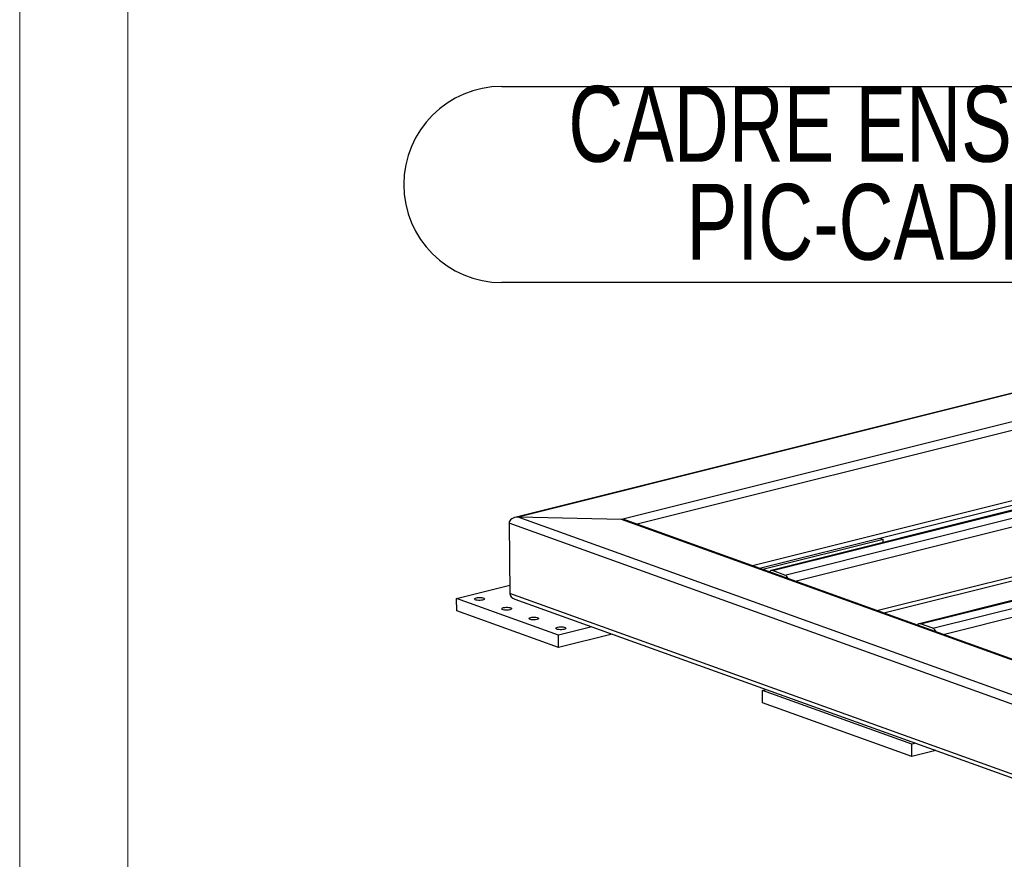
# Model space of a CAD drawing. Header units: millimetres. Extents: x 0 to 841, y 0 to 594.
# Tile 4 of 177: x 0 to 45, y 111 to 150. Entities that reach past the tile are written whole.
import ezdxf

# ---------------------------------------------------------------- set-up
doc = ezdxf.new("R2010")
doc.units = ezdxf.units.MM
doc.layers.add('NOTES', color=6, linetype='Continuous')
doc.layers.add('TRAIT-FORT', color=4, linetype='Continuous', lineweight=25)
doc.styles.add('SLDTEXTSTYLE1', font='TXT', dxfattribs={"width": 0.75})

# ---------------------------------------------------------------- blocks, each defined once
blk = doc.blocks.new('SW_NOTE_9')
at = {"layer": 'NOTES', "color": 0}
for p, q in [((-38.994, 9.057), (0, 9.057)), ((0, 0), (-38.994, 0))]:
    blk.add_line(p, q, dxfattribs=at)
blk.add_arc((-38.994, 4.528), 4.528, 90, 270, dxfattribs=at)
at = {"layer": 'NOTES', "color": 0, "char_height": 3.5, "attachment_point": 2, "style": 'SLDTEXTSTYLE1'}
for s, insert in [('CADRE ENSEMBLE', (-19.735, 9.079)), ('PIC-CADB-02', (-19.543, 4.554))]:
    blk.add_mtext(s, dxfattribs=dict(at, insert=insert))

msp = doc.modelspace()

# ---------------------------------------------------------------- linework, layer by layer
at = {"color": 7, "linetype": 'Continuous', "lineweight": 18}
for p, q in [((0, 594), (0, 0)), ((5, 589), (5, 5))]:
    msp.add_line(p, q, dxfattribs=at)
at = {"layer": 'TRAIT-FORT', "color": 4, "linetype": 'Continuous', "lineweight": 25}
for p, q in [((51.783, 134.373), (22.86, 127.14)), ((51.766, 134.346), (23.016, 127.157)), ((51.248, 132.917), (27.796, 127.052)), ((51.205, 132.505), (28.51, 126.829)), ((57.682, 130.438), (34.698, 124.691)), ((34.767, 124.686), (57.752, 130.434)), ((35.332, 124.483), (58.316, 130.231)), ((35.812, 124.201), (58.507, 129.877)), ((51.242, 129.259), (33.846, 124.909)), ((34.165, 124.794), (51.272, 129.072)), ((64.514, 127.98), (41.53, 122.232)), ((41.599, 122.228), (64.583, 127.975)), ((42.164, 122.025), (65.148, 127.772)), ((39.579, 122.846), (58.533, 127.586)), ((39.898, 122.731), (58.418, 127.363)), ((42.644, 121.743), (65.339, 127.418)), ((98.438, 99.588), (22.598, 126.879)), ((22.598, 126.879), (22.635, 123.634)), ((98.48, 100.001), (23.016, 127.157)), ((27.796, 127.052), (23.016, 127.157)), ((98.998, 101.43), (27.796, 127.052)), ((99.017, 101.457), (27.985, 127.018)), ((39.87, 126.128), (34.317, 124.739)), ((39.719, 126.183), (39.87, 126.128)), ((39.872, 125.985), (39.87, 126.128)), ((35.332, 124.483), (34.767, 124.686)), ((20.178, 123.401), (22.63, 124.015)), ((24.878, 121.71), (20.178, 123.401)), ((20.184, 122.829), (20.178, 123.401)), ((98.475, 96.343), (22.635, 123.634)), ((22.871, 123.373), (98.503, 96.157)), ((24.885, 121.137), (20.184, 122.829)), ((26.42, 122.095), (24.878, 121.71)), ((42.164, 122.025), (41.599, 122.228)), ((24.885, 121.137), (24.878, 121.71)), ((27.362, 121.757), (24.885, 121.137)), ((34.296, 119.152), (34.475, 119.197)), ((34.303, 118.58), (34.296, 119.152)), ((41.191, 116.671), (34.296, 119.152)), ((41.197, 116.099), (34.303, 118.58)), ((41.369, 116.716), (41.191, 116.671)), ((41.197, 116.099), (41.191, 116.671)), ((42.311, 116.377), (41.197, 116.099))]:
    msp.add_line(p, q, dxfattribs=at)
at = {"layer": 'TRAIT-FORT', "color": 4, "linetype": 'Continuous', "lineweight": 25, "flags": 128}
for points in [[(21.091, 123.429), (21.146, 123.439), (21.208, 123.445), (21.272, 123.445), (21.333, 123.439), (21.386, 123.429), (21.426, 123.414), (21.45, 123.397), (21.457, 123.378), (21.446, 123.359), (21.417, 123.342), (21.373, 123.328), (21.318, 123.317), (21.256, 123.312), (21.192, 123.312), (21.131, 123.317), (21.079, 123.328), (21.039, 123.342), (21.014, 123.36), (21.007, 123.378), (21.019, 123.397), (21.047, 123.415), (21.091, 123.429)], [(22.344, 122.978), (22.4, 122.988), (22.462, 122.994), (22.526, 122.994), (22.587, 122.988), (22.639, 122.978), (22.679, 122.963), (22.704, 122.946), (22.71, 122.927), (22.699, 122.908), (22.67, 122.891), (22.627, 122.876), (22.571, 122.866), (22.509, 122.861), (22.445, 122.861), (22.385, 122.866), (22.332, 122.877), (22.292, 122.891), (22.268, 122.908), (22.261, 122.927), (22.272, 122.946), (22.301, 122.964), (22.344, 122.978)], [(23.598, 122.527), (23.653, 122.537), (23.716, 122.542), (23.78, 122.542), (23.84, 122.537), (23.893, 122.527), (23.933, 122.512), (23.957, 122.495), (23.964, 122.476), (23.953, 122.457), (23.924, 122.44), (23.88, 122.425), (23.825, 122.415), (23.763, 122.41), (23.699, 122.41), (23.638, 122.415), (23.586, 122.425), (23.546, 122.44), (23.521, 122.457), (23.515, 122.476), (23.526, 122.495), (23.555, 122.512), (23.598, 122.527)], [(24.852, 122.076), (24.907, 122.086), (24.969, 122.091), (25.033, 122.091), (25.094, 122.086), (25.146, 122.076), (25.186, 122.061), (25.211, 122.044), (25.217, 122.025), (25.206, 122.006), (25.177, 121.989), (25.134, 121.974), (25.079, 121.964), (25.016, 121.959), (24.953, 121.959), (24.892, 121.964), (24.839, 121.974), (24.799, 121.989), (24.775, 122.006), (24.768, 122.025), (24.779, 122.044), (24.808, 122.061), (24.852, 122.076)]]:
    msp.add_lwpolyline(points, dxfattribs=at)
at = {"layer": 'TRAIT-FORT', "color": 4, "linetype": 'Continuous', "lineweight": 25}
for centre, radius, start, end in [((34.727, 124.572), 0.121, 70.4856, 151.4907), ((35.207, 124.219), 0.292, 20.3061, 64.7195), ((41.559, 122.114), 0.121, 70.4856, 151.4907), ((42.038, 121.76), 0.293, 20.3709, 64.6547)]:
    msp.add_arc(centre, radius, start, end, dxfattribs=at)
for centre, start_param, end_param in [((23.019, 126.87), 1.612608, 3.183404), ((23.019, 126.87), 1.612608, 3.183404), ((27.799, 126.766), 1.149043, 1.612608), ((27.799, 126.766), 1.149043, 1.612608), ((23.057, 123.625), 3.183404, 4.290635), ((23.057, 123.625), 3.183404, 4.290635)]:
    msp.add_ellipse(centre, major_axis=(0.422, -0.021), ratio=0.677827, start_param=start_param, end_param=end_param, dxfattribs=at)

# ---------------------------------------------------------------- block references
at = {"layer": 'NOTES', "color": 211}
msp.add_blockref('SW_NOTE_9', (61.258, 137.987), dxfattribs=at)

doc.saveas('drawing.dxf')
